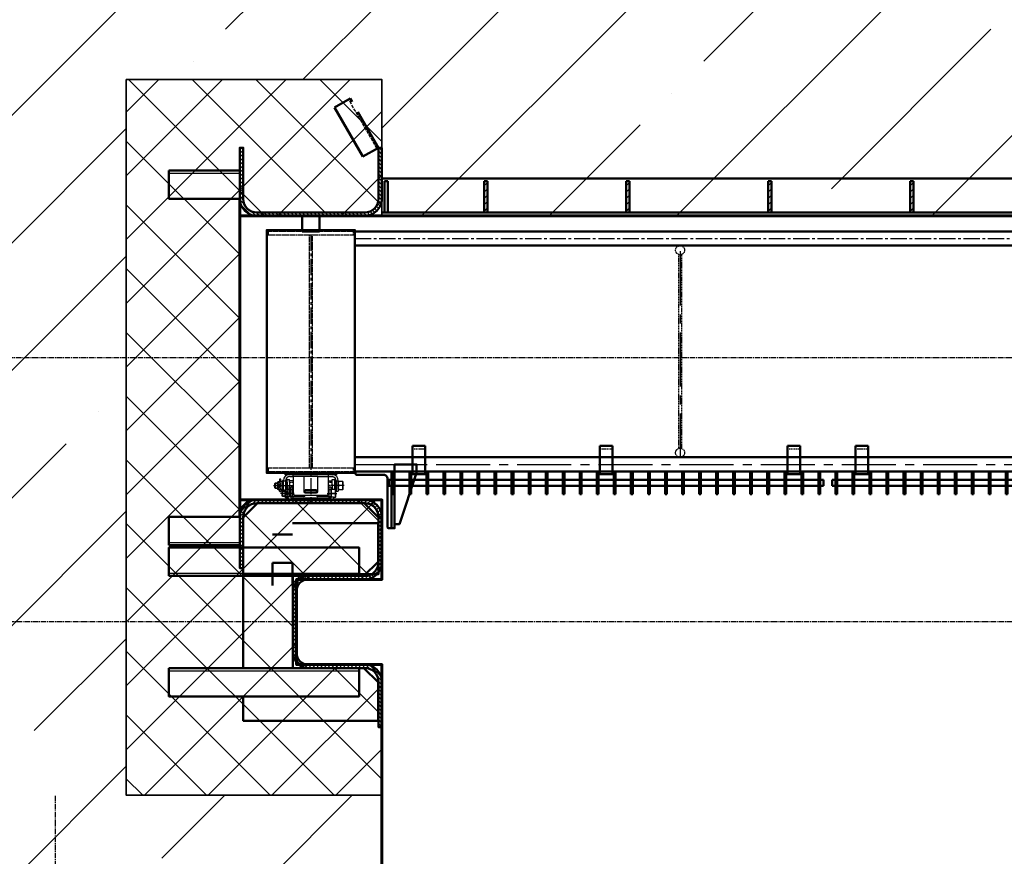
# Model space of a CAD drawing. Header units: millimetres. Extents: x -50096 to 615650, y 194565 to 243945.
# Tile 72 of 256: x 247643 to 251110, y 204538 to 207484. Entities that reach past the tile are written whole.
import ezdxf

# ---------------------------------------------------------------- set-up
doc = ezdxf.new("R2010")
doc.units = ezdxf.units.MM
for name, pattern in [('ACAD_ISO02W100', [15, 12, -3]), ('CENTER2', [28.575, 19.05, -3.175, 3.175, -3.175]), ('штриховая 04-2', [6, 4, -2])]:
    doc.linetypes.add(name, pattern=pattern)
for name, color, linetype, lineweight in [('ГТО-2_Бетон_060', 3, 'Continuous', 60), ('ГТО-2_Размеры_035', 2, 'Continuous', 35), ('ОЗиМ Линии', 7, 'Continuous', 25), ('ОЗиМ Металл', 1, 'Continuous', 50), ('ОЗиМ Металл штрих', 230, 'штриховая 04-2', 25), ('ОЗиМ Невидимый', 7, 'ACAD_ISO02W100', 25), ('ОЗиМ Размеры', 2, 'Continuous', 35), ('ОЗИМ_Штриховка', 252, 'Continuous', 18)]:
    doc.layers.add(name, color=color, linetype=linetype, lineweight=lineweight)
doc.layers.add('ГТО-2_Штриховка_018', color=7, linetype='Continuous', lineweight=18, true_color=0x6b6b6b)
doc.layers.add('ОЗиМ Оси', color=4, linetype='CENTER2')

# ---------------------------------------------------------------- blocks, each defined once
blk = doc.blocks.new('A$C09596088')
at = {"layer": 'ГТО-2_Штриховка_018'}
h = blk.add_hatch(dxfattribs=at)
h.set_pattern_fill('ANSI37', color=256, scale=50)
h.paths.add_polyline_path([(-2350, -730), (-2350, -370), (-2850, -370), (-2850, 0), (-2850, 370), (-2350, 370), (-2350, 470), (-2350, 730), (-3249.998957, 730), (-3249.998957, -730)])
h.paths.add_polyline_path([(-3249.998957, -3940), (-2350, -3940), (-2350, -3480), (-2650, -3480), (-2650, -3180), (-2350, -3180), (-2350, -2900), (-2850, -2900), (-2850, -1900), (-2350, -1900), (-2350, -1398.05927), (-2350, -1420), (-3249.998957, -1420)])
h.paths.add_polyline_path([(2850, -370), (2350, -370), (2350, -730), (3249.998957, -730), (3249.998957, 730), (2350, 730), (2350, 470), (2350, 370), (2850, 370), (2850, 0)])
h.paths.add_polyline_path([(2850, -1900), (2850, -2900), (2350, -2900), (2350, -3180), (2650, -3180), (2650, -3480), (2350, -3480), (2350, -3940), (3249.998957, -3940), (3249.998957, -1420), (2350, -1420), (2350, -1398.831811), (2350, -1900)])
at = {"layer": 'ГТО-2_Бетон_060'}
blk.add_lwpolyline([(2850, -1900), (2350, -1900), (2350, -1900), (-2350, -1900), (-2350, -1900), (-2850, -1900), (-2850, -2900), (-2350, -2900), (-2350, -3180), (-2650, -3180), (-2650, -3480), (-2350, -3480), (-2350, -4830.538949), (2343.308399, -4830), (2350, -3480), (2650, -3480), (2650, -3180), (2350, -3180), (2350, -2900), (2850, -2900)], close=True, dxfattribs=at)
at = {"layer": 'ГТО-2_Размеры_035'}
blk.add_lwpolyline([(-2350, -1900), (-2350, -1420), (-3249.998957, -1420), (-3249.998957, -3940), (-2350, -3940)], dxfattribs=at)
blk = doc.blocks.new('A$C4CA01584')
blk.add_line((58.9, 130.3), (62.4, 127.3))
at = {"layer": 'ОЗиМ Линии'}
for p, q in [((42.4, 146.1), (42.4, 130.3)), ((50.4, 146.1), (42.4, 146.1)), ((50.4, 130.3), (50.4, 146.1)), ((96.2, 123.8), (96.1, 143.1)), ((96.1, 143.1), (112.1, 143.1)), ((112.2, 123.8), (112.1, 143.1)), ((114.4, 180), (415, 180.2)), ((114.4, 164), (138.2, 164)), ((138.2, 164), (138.2, 180)), ((138.2, 164), (138.3, 44)), ((138.2, 164), (138.2, 134.4)), ((312.2, 164.1), (212.2, 164)), ((212.2, 164), (212.2, 60)), ((312.2, 60.1), (312.2, 164.1)), ((386.2, 164.1), (386.2, 180.2)), ((386.3, 44.1), (386.2, 164.1)), ((386.2, 164.1), (414.3, 164.1)), ((411.8, 108.7), (411.8, 143.7)), ((411.8, 143.7), (427.7, 143.7)), ((414.3, 164.1), (415, 164.1)), ((427.7, 143.7), (427.7, 76.1)), ((12.4, 120), (7.4, 115)), ((7.4, 85), (7.4, 115)), ((12.4, 80), (7.4, 85)), ((8.3, 115.9), (30.4, 115.9)), ((8.5, 83.9), (30.4, 83.9)), ((12.4, 120), (30.4, 120)), ((12.4, 80), (12.4, 120)), ((30.4, 80), (12.4, 80)), ((30.4, 127.3), (33.9, 130.3)), ((30.4, 73.3), (30.4, 127.3)), ((33.9, 70.3), (30.4, 73.3)), ((33.9, 130.3), (58.9, 130.3)), ((33.9, 100.3), (58.9, 100.3)), ((58.9, 70.3), (33.9, 70.3)), ((42.4, 62), (42.4, 70.1)), ((50.4, 70.3), (50.4, 62.4)), ((62.4, 73.3), (58.9, 70.3)), ((62.4, 63.2), (62.4, 137.1)), ((68.4, 137.1), (62.4, 137.1)), ((68.4, 137.1), (68.4, 137.1)), ((68.5, 64.9), (68.4, 134)), ((68.4, 134), (84.4, 134)), ((82.1, 72), (85.6, 75)), ((82.1, 18), (82.1, 72)), ((84.4, 134), (84.5, 75)), ((90.2, 120.5), (84.5, 120.5)), ((90.2, 80.5), (84.5, 80.5)), ((85.6, 75), (110.6, 75)), ((90.2, 75), (90.1, 137.5)), ((90.1, 137.5), (96.1, 137.5)), ((94.1, 90.8), (94.1, 75)), ((102.1, 90.8), (94.1, 90.8)), ((96.2, 123.8), (96.2, 91)), ((102.1, 75), (102.1, 90.8)), ((110.6, 75), (114.1, 72)), ((138.4, 134.9), (112.1, 134.9)), ((112.2, 123.8), (112.2, 108.1)), ((112.2, 107.8), (112.2, 75)), ((114.1, 82), (114.1, 20.4)), ((120.1, 82), (114.1, 82)), ((114.1, 72), (114.1, 20.4)), ((136.1, 90), (120.1, 90)), ((120.1, 90), (120.1, 13.9)), ((120.1, 74.2), (136.1, 74.2)), ((136.1, 24), (136.1, 90)), ((302.1, 70.7), (222.1, 70.7)), ((222.1, 56.6), (222.1, 70.6)), ((302.1, 55.4), (302.1, 70.7)), ((386.4, 134.9), (411.7, 135)), ((404.1, 90.1), (388.1, 90.1)), ((388.1, 90.1), (388.1, 24.1)), ((388.1, 73.8), (404.1, 73.8)), ((404.1, 20.5), (404.1, 90.1)), ((404.1, 72.9), (407.6, 75.9)), ((404.1, 13.9), (404.1, 72.9)), ((407.6, 75.9), (432.6, 75.9)), ((411.8, 108.7), (411.8, 76.1)), ((427.6, 137.5), (434.1, 137.5)), ((432.6, 75.9), (436.1, 72.9)), ((433.9, 81.2), (439.6, 81.2)), ((434.1, 137.5), (434.1, 101.1)), ((434.1, 121.2), (439.4, 121.2)), ((434.1, 101.1), (434.1, 74.6)), ((436.1, 72.9), (436.1, 18.9)), ((439.4, 134.7), (439.4, 60.8)), ((439.7, 134.3), (455.4, 134.3)), ((455.4, 134.8), (455.4, 60.8)), ((455.4, 128.1), (458.9, 131.1)), ((455.4, 74.1), (455.4, 128.1)), ((458.9, 71.1), (455.4, 74.1)), ((458.9, 131.1), (484, 131.1)), ((484, 101.1), (458.9, 101.1)), ((484, 71.1), (458.9, 71.1)), ((484, 131.1), (487.4, 128.1)), ((487.4, 74.1), (484, 71.1)), ((487.4, 128.1), (487.4, 74.1)), ((64.1, 64.9), (59.1, 59.9)), ((59.1, 29.9), (59.1, 59.9)), ((64.1, 24.9), (59.1, 29.9)), ((60, 60.8), (82.1, 60.8)), ((60.2, 28.8), (82.1, 28.8)), ((64.1, 64.9), (82.1, 64.9)), ((64.1, 24.9), (64.1, 64.9)), ((82.1, 24.9), (64.1, 24.9)), ((85.6, 15), (82.1, 18)), ((102.1, 15), (85.6, 15)), ((94.1, 6.6), (94.1, 14.8)), ((102.1, 0), (102.1, 18.4)), ((102.1, 15), (102.1, 7)), ((102.1, 7.5), (422.1, 7.6)), ((422.1, 0.1), (102.1, 0)), ((120.1, 20.4), (102.2, 20.4)), ((136.1, 24), (120.1, 24)), ((120.1, 13.9), (404.1, 13.9)), ((212.1, 24), (136.1, 24)), ((148.3, 34), (376.3, 34.1)), ((222.1, 56.6), (222.1, 50)), ((302.1, 64.3), (222.2, 64.2)), ((222.2, 55.4), (302.1, 55.4)), ((222.2, 50), (302.2, 50)), ((302.1, 50), (302.1, 55.4)), ((388.1, 24.1), (312.1, 24)), ((388.1, 24.1), (404.1, 24.1)), ((404.1, 20.5), (422.1, 20.5)), ((432.6, 45.9), (407.6, 45.9)), ((422.1, 20.5), (422.1, 0.1)), ((432.6, 15.9), (422.1, 15.9)), ((436.1, 18.9), (432.6, 15.9)), ((439.7, 60.8), (455.4, 60.8))]:
    blk.add_line(p, q, dxfattribs=at)
for centre, radius, start, end in [((114.4, 134), 46, 90.01384, 180.01384), ((114.4, 134), 30, 90.01384, 180.01384), ((409.4, 134.6), 30, 0.21337, 79.60443), ((409.4, 134.6), 46, 0.21337, 82.98353), ((64.6, 115.3), 34.2, 154.00602, 206.02166), ((64.6, 85.3), 34.2, 154.00602, 206.02166), ((28.2, 115.3), 34.2, 334.00602, 26.02166), ((28.2, 85.3), 34.2, 334.00602, 26.02166), ((116.3, 60), 34.2, 154.00602, 206.02166), ((79.9, 60), 34.2, 334.00602, 26.02166), ((438.3, 60.9), 34.2, 154.00602, 206.02166), ((401.9, 60.9), 34.2, 334.00602, 26.02166), ((489.6, 116.1), 34.2, 154.00602, 206.02166), ((489.6, 86.1), 34.2, 154.00602, 206.02166), ((453.2, 116.1), 34.2, 334.00602, 26.02166), ((453.2, 86.1), 34.2, 334.00602, 26.02166), ((46.4, 62.1), 4.01, 181.9023, 4.23628), ((116.3, 30), 34.2, 154.00602, 206.02166), ((98.1, 6.7), 4.01, 181.9023, 4.23628), ((79.9, 30), 34.2, 343.77782, 26.02166), ((148.3, 44), 10, 180.01384, 270.01384), ((212.1, 34), 10, 270.01384, 0.01384), ((222.2, 60), 10, 180.01383, 270.01383), ((312.1, 34), 10, 180.01384, 270.01384), ((302.2, 60), 10, 270.01384, 0.01384), ((376.3, 44.1), 10, 270.01384, 0.01384), ((438.3, 30.9), 34.2, 154.00602, 197.73668), ((401.9, 30.9), 34.2, 334.00602, 26.02166)]:
    blk.add_arc(centre, radius, start, end, dxfattribs=at)
at = {"layer": 'ОЗиМ Металл'}
for p, q in [((85.6, 45), (110.6, 45)), ((102.1, 18.4), (102.1, 20.4)), ((102.2, 20.4), (102.1, 20.4)), ((102.1, 20.4), (102.1, 20.4)), ((302.1, 34), (302.1, 34)), ((439.4, 60.8), (440.2, 60.8))]:
    blk.add_line(p, q, dxfattribs=at)
at = {"layer": 'ОЗиМ Металл штрих', "ltscale": 0.8}
for p, q in [((212.2, 164), (138.2, 164)), ((312.2, 164.1), (386.2, 164.1))]:
    blk.add_line(p, q, dxfattribs=at)
at = {"layer": 'ОЗиМ Металл штрих', "ltscale": 0.5}
for p, q in [((42.4, 70.1), (42.4, 130.3)), ((50.4, 70.3), (50.4, 130.3)), ((94.1, 14.8), (94.1, 75)), ((102.1, 15), (102.1, 75)), ((112.3, 124.4), (138.2, 124.4)), ((386.4, 124.5), (411.8, 124.6)), ((136.1, 24), (136.1, 13.9)), ((388.1, 24.1), (388.1, 13.9))]:
    blk.add_line(p, q, dxfattribs=at)
at = {"layer": 'ОЗиМ Оси', "ltscale": 0.5}
for p, q in [((0, 100.3), (141.4, 100.4)), ((496, 101.2), (384, 101.1)), ((144.6, 45.2), (49.3, 45.2)), ((377.4, 45.9), (445.2, 45.9))]:
    blk.add_line(p, q, dxfattribs=at)
blk = doc.blocks.new('ОЗиМ_Реш.план')
at = {"layer": 'ОЗиМ Металл'}
for p, q in [((17, 83.5), (17, 3.5)), ((17, 83.5), (23, 83.5)), ((23, 3.5), (23, 83.5)), ((77, 83.5), (77, 3.5)), ((77, 83.5), (83, 83.5)), ((83, 3.5), (83, 83.5)), ((137, 83.5), (137, 3.5)), ((137, 83.5), (143, 83.5)), ((143, 3.5), (143, 83.5)), ((197, 83.5), (197, 3.5)), ((197, 83.5), (203, 83.5)), ((203, 3.5), (203, 83.5)), ((257, 83.5), (257, 3.5)), ((257, 83.5), (263, 83.5)), ((263, 3.5), (263, 83.5)), ((317, 83.5), (317, 3.5)), ((317, 83.5), (323, 83.5)), ((323, 3.5), (323, 83.5)), ((377, 83.5), (377, 3.5)), ((377, 83.5), (383, 83.5)), ((383, 3.5), (383, 83.5)), ((437, 83.5), (437, 3.5)), ((437, 83.5), (443, 83.5)), ((443, 3.5), (443, 83.5)), ((497, 83.5), (497, 3.5)), ((497, 83.5), (503, 83.5)), ((503, 3.5), (503, 83.5)), ((557, 83.5), (557, 3.5)), ((557, 83.5), (563, 83.5)), ((563, 3.5), (563, 83.5)), ((617, 83.5), (617, 3.5)), ((617, 83.5), (623, 83.5)), ((623, 3.5), (623, 83.5)), ((677, 83.5), (677, 3.5)), ((677, 83.5), (683, 83.5)), ((683, 3.5), (683, 83.5)), ((737, 83.5), (737, 3.5)), ((737, 83.5), (743, 83.5)), ((743, 3.5), (743, 83.5)), ((797, 83.5), (797, 3.5)), ((797, 83.5), (803, 83.5)), ((803, 3.5), (803, 83.5)), ((857, 83.5), (857, 3.5)), ((857, 83.5), (863, 83.5)), ((863, 3.5), (863, 83.5)), ((917, 83.5), (917, 3.5)), ((917, 83.5), (923, 83.5)), ((923, 3.5), (923, 83.5)), ((977, 83.5), (977, 3.5)), ((977, 83.5), (983, 83.5)), ((983, 3.5), (983, 83.5)), ((1037, 83.5), (1037, 3.5)), ((1037, 83.5), (1043, 83.5)), ((1043, 3.5), (1043, 83.5)), ((1097, 83.5), (1097, 3.5)), ((1097, 83.5), (1103, 83.5)), ((1103, 3.5), (1103, 83.5)), ((1157, 83.5), (1157, 3.5)), ((1157, 83.5), (1163, 83.5)), ((1163, 3.5), (1163, 83.5)), ((1217, 83.5), (1217, 3.5)), ((1217, 83.5), (1223, 83.5)), ((1223, 3.5), (1223, 83.5)), ((1277, 83.5), (1277, 3.5)), ((1277, 83.5), (1283, 83.5)), ((1283, 3.5), (1283, 83.5)), ((1337, 83.5), (1337, 3.5)), ((1337, 83.5), (1343, 83.5)), ((1343, 3.5), (1343, 83.5)), ((1397, 83.5), (1397, 3.5)), ((1397, 83.5), (1403, 83.5)), ((1403, 3.5), (1403, 83.5)), ((1457, 83.5), (1457, 3.5)), ((1457, 83.5), (1463, 83.5)), ((1463, 3.5), (1463, 83.5)), ((1517, 83.5), (1517, 3.5)), ((1517, 83.5), (1523, 83.5)), ((1523, 3.5), (1523, 83.5)), ((5, 53.5), (17, 53.5)), ((5, 53.5), (5, 33.5)), ((23, 53.5), (77, 53.5)), ((83, 53.5), (137, 53.5)), ((143, 53.5), (197, 53.5)), ((203, 53.5), (257, 53.5)), ((263, 53.5), (317, 53.5)), ((323, 53.5), (377, 53.5)), ((383, 53.5), (437, 53.5)), ((443, 53.5), (497, 53.5)), ((503, 53.5), (557, 53.5)), ((563, 53.5), (617, 53.5)), ((623, 53.5), (677, 53.5)), ((683, 53.5), (737, 53.5)), ((743, 53.5), (797, 53.5)), ((803, 53.5), (857, 53.5)), ((863, 53.5), (917, 53.5)), ((923, 53.5), (977, 53.5)), ((983, 53.5), (1037, 53.5)), ((1043, 53.5), (1097, 53.5)), ((1103, 53.5), (1157, 53.5)), ((1163, 53.5), (1217, 53.5)), ((1223, 53.5), (1277, 53.5)), ((1283, 53.5), (1337, 53.5)), ((1343, 53.5), (1397, 53.5)), ((1403, 53.5), (1457, 53.5)), ((1463, 53.5), (1517, 53.5)), ((1535, 53.5), (1523, 53.5)), ((1535, 53.5), (1535, 33.5)), ((5, 33.5), (17, 33.5)), ((17, 3.5), (23, 3.5)), ((23, 33.5), (77, 33.5)), ((77, 3.5), (83, 3.5)), ((83, 33.5), (137, 33.5)), ((137, 3.5), (143, 3.5)), ((143, 33.5), (197, 33.5)), ((197, 3.5), (203, 3.5)), ((203, 33.5), (257, 33.5)), ((257, 3.5), (263, 3.5)), ((263, 33.5), (317, 33.5)), ((317, 3.5), (323, 3.5)), ((323, 33.5), (377, 33.5)), ((377, 3.5), (383, 3.5)), ((383, 33.5), (437, 33.5)), ((437, 3.5), (443, 3.5)), ((443, 33.5), (497, 33.5)), ((497, 3.5), (503, 3.5)), ((503, 33.5), (557, 33.5)), ((557, 3.5), (563, 3.5)), ((563, 33.5), (617, 33.5)), ((617, 3.5), (623, 3.5)), ((623, 33.5), (677, 33.5)), ((677, 3.5), (683, 3.5)), ((683, 33.5), (737, 33.5)), ((737, 3.5), (743, 3.5)), ((743, 33.5), (797, 33.5)), ((797, 3.5), (803, 3.5)), ((803, 33.5), (857, 33.5)), ((857, 3.5), (863, 3.5)), ((863, 33.5), (917, 33.5)), ((917, 3.5), (923, 3.5)), ((923, 33.5), (977, 33.5)), ((977, 3.5), (983, 3.5)), ((983, 33.5), (1037, 33.5)), ((1037, 3.5), (1043, 3.5)), ((1043, 33.5), (1097, 33.5)), ((1097, 3.5), (1103, 3.5)), ((1103, 33.5), (1157, 33.5)), ((1157, 3.5), (1163, 3.5)), ((1163, 33.5), (1217, 33.5)), ((1217, 3.5), (1223, 3.5)), ((1223, 33.5), (1277, 33.5)), ((1277, 3.5), (1283, 3.5)), ((1283, 33.5), (1337, 33.5)), ((1337, 3.5), (1343, 3.5)), ((1343, 33.5), (1397, 33.5)), ((1397, 3.5), (1403, 3.5)), ((1403, 33.5), (1457, 33.5)), ((1457, 3.5), (1463, 3.5)), ((1463, 33.5), (1517, 33.5)), ((1517, 3.5), (1523, 3.5)), ((1535, 33.5), (1523, 33.5))]:
    blk.add_line(p, q, dxfattribs=at)
at = {"layer": 'ОЗиМ Оси'}
for p, q in [((20, 0), (20, 86.7)), ((80, 0), (80, 86.7)), ((140, 0), (140, 86.7)), ((200, 0), (200, 86.7)), ((260, 0), (260, 86.7)), ((320, 0), (320, 86.7)), ((380, 0), (380, 86.7)), ((440, 0), (440, 86.7)), ((500, 0), (500, 86.7)), ((560, 0), (560, 86.7)), ((620, 0), (620, 86.7)), ((680, 0), (680, 86.7)), ((740, 0), (740, 86.7)), ((800, 0), (800, 86.7)), ((860, 0), (860, 86.7)), ((920, 0), (920, 86.7)), ((980, 0), (980, 86.7)), ((1040, 0), (1040, 86.7)), ((1100, 0), (1100, 86.7)), ((1160, 0), (1160, 86.7)), ((1220, 0), (1220, 86.7)), ((1280, 0), (1280, 86.7)), ((1340, 0), (1340, 86.7)), ((1400, 0), (1400, 86.7)), ((1460, 0), (1460, 86.7)), ((1520, 0), (1520, 86.7))]:
    blk.add_line(p, q, dxfattribs=at)
blk = doc.blocks.new('Блок крепления панели ст')
at = {"layer": 'ОЗиМ Металл'}
for p, q in [((-16742.7, -79.6), (-16742.7, -179.6)), ((-16697.7, -79.6), (-16742.7, -79.6)), ((-16697.7, -79.6), (-16697.7, -179.6)), ((-16697.7, -179.6), (-16742.7, -179.6))]:
    blk.add_line(p, q, dxfattribs=at)
at = {"layer": 'ОЗиМ Металл штрих'}
blk.add_line((-16697.7, -89.6), (-16742.7, -89.6), dxfattribs=at)
blk = doc.blocks.new('A$C248B62E5')
at = {"layer": 'ОЗиМ Металл'}
blk.add_line((-5166.5, -400), (-5166.5, -600), dxfattribs=at)
blk.add_lwpolyline([(-5425, 500, -0.414214), (-5420, 495), (-5420, 445.1), (-5480, 445.1), (-5480, 495, -0.414214), (-5475, 500)], format="xyb", close=True, dxfattribs=at)
blk.add_lwpolyline([(-5295, -405), (-5605, -405), (-5605, 450.1), (-5295, 450.1)], close=True, dxfattribs=at)
for points in [[(-405, 445.1), (-5295, 445.1)], [(-405, 395.1), (-5295, 395.1)], [(-5295, -350), (-405, -350)], [(-5155.3, -585), (-5138, -585), (-5078, -405), (-5078, -375), (-5155.3, -375), (-5155.3, -400), (-5155.3, -400)], [(-5360.2, -405), (-5360.2, -410), (-5540.2, -410), (-5540.2, -405)], [(-405, -400), (-5295, -400)]]:
    blk.add_lwpolyline(points, dxfattribs=at)
blk.add_lwpolyline([(-5155.3, -400), (-5155.3, -600), (-5168, -600), (-5175.3, -600, -0.414214), (-5180, -595.3), (-5180, -426, 0.414214), (-5194, -412), (-5288.3, -412, -0.414214), (-5293, -407.3), (-5293, -400)], format="xyb", dxfattribs=at)
at = {"layer": 'ОЗиМ Металл штрих', "ltscale": 0.7}
for p, q in [((-5149, 445.1), (-5078, 445.1)), ((-5168, -400), (-5168, -600))]:
    blk.add_line(p, q, dxfattribs=at)
for points in [[(-5300, 445.1), (-5600, 445.1), (-5600, 433.1), (-5300, 433.1)], [(-5445, -388), (-5455, -388), (-5455, 433.1), (-5445, 433.1)], [(-5300, -388), (-5600, -388), (-5600, -400), (-5300, -400)]]:
    blk.add_lwpolyline(points, close=True, dxfattribs=at)
at = {"layer": 'ОЗиМ Металл штрих'}
blk.add_lwpolyline([(-4155, 363.1), (-4145, 363.1), (-4145, -318), (-4155, -318)], close=True, dxfattribs=at)
for centre in [(-4150, 379.1), (-4150, -334)]:
    blk.add_circle(centre, 16, dxfattribs=at)
at = {"layer": 'ОЗиМ Оси', "ltscale": 3}
for p, q in [((-5450, 434), (-5450, -500)), ((-5295, 420.1), (-405, 420.1))]:
    blk.add_line(p, q, dxfattribs=at)
at = {"layer": 'ОЗиМ Оси', "ltscale": 10}
for p, q in [((-4150, 375.1), (-4150, -350)), ((-5295, -375), (-405, -375))]:
    blk.add_line(p, q, dxfattribs=at)
at = {"xscale": 0.5, "yscale": 0.5, "zscale": 0.5, "rotation": 359.9723218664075}
blk.add_blockref('A$C4CA01584', (-5581, -500), dxfattribs=at)
at = {"layer": 'ОЗиМ Линии', "xscale": -1}
for p in [(-21790.2, -230.4), (-21130.2, -230.4), (-20470.2, -230.4), (-20230.2, -230.4)]:
    blk.add_blockref('Блок крепления панели ст', p, dxfattribs=at)
at = {"layer": 'ОЗиМ Размеры', "xscale": -1}
blk.add_blockref('ОЗиМ_Реш.план', (-3640, -483.5), dxfattribs=at)
at = {"layer": 'ОЗиМ Размеры'}
blk.add_blockref('ОЗиМ_Реш.план', (-3620, -483.5), dxfattribs=at)

msp = doc.modelspace()

# ---------------------------------------------------------------- hatches: boundary and pattern name
at = {"layer": 'ГТО-2_Штриховка_018'}
h = msp.add_hatch(dxfattribs=at)
h.set_pattern_fill('ANSI35', color=256, scale=100)
h.set_pattern_definition([(45, (-98382.44, -494469.8), (-449.0128, 449.0128), []), (45, (-97933.4, -494469.8), (-449.0128, 449.0128), [793.75, -158.75, 0, -158.75])])
h.paths.add_polyline_path([(223218.4, 212462.9), (223568.4, 212462.9), (223568.4, 212712.9), (223018.4, 212712.9), (223018.4, 214212.9), (223268.4, 214212.9), (223268.4, 214462.9), (223018.4, 214462.9), (223018.4, 220362.9), (225218.4, 220362.9), (225218.4, 214462.9), (224268.4, 214462.9), (224268.4, 214212.9), (225218.4, 214212.9), (225218.4, 214112.9), (225418.4, 214112.9), (225418.4, 220612.9), (223018.4, 220612.9), (223018.4, 221662.7), (221518.4, 221662.7), (221518.4, 203362.9), (251268.4, 203362.9), (251267, 203862.9), (248930.3, 203862.9), (248918.4, 204752.9), (248018.5, 204752.9), (248018.5, 207272.9), (248918.4, 207272.9), (248918.4, 206792.9), (251268.4, 206792.9), (251268.4, 207932.9), (248018.5, 207932.9), (248018.5, 209422.9), (248918.4, 209422.9), (248918.4, 209162.9), (251268.4, 209162.9), (251268.4, 210562.9), (225018.4, 210562.9), (225018.4, 212462.9), (225418.4, 212462.9), (225418.4, 213112.9), (225218.4, 213112.9), (225218.4, 212720.7), (224418.4, 212712.9), (224418.4, 212462.9), (224768.4, 212462.9), (224768.4, 210762.9), (223218.4, 210762.9)])
h.paths.add_polyline_path([(223018.4, 209562.9), (226468.4, 209562.9), (226468.4, 205162.9), (223018.4, 205162.9)], flags=16)
h.paths.add_polyline_path([(221898.4, 213592.9), (221898.4, 214092.9), (222698.4, 214092.9), (222698.4, 213592.9)], flags=16)
h.paths.add_polyline_path([(227018.5, 209422.9), (227918.4, 209422.9), (227918.4, 209162.9), (232618.4, 209162.9), (232618.4, 209422.9), (233518.4, 209422.9), (233518.4, 207925.4), (227018.5, 207940.4)], flags=16)
h.paths.add_polyline_path([(222003.4, 216597.9), (222003.4, 217102.9), (222648.4, 217102.9), (222648.4, 216597.9)], flags=16)
h.paths.add_polyline_path([(227018.5, 207272.9), (227918.4, 207272.9), (227918.4, 206792.9), (232618.4, 206792.9), (232618.4, 207272.9), (233518.4, 207272.9), (233518.4, 204752.9), (232618.4, 204752.9), (232618.4, 203862.9), (227930.3, 203862.9), (227918.4, 204752.9), (227018.5, 204752.9)], flags=16)
h.paths.add_polyline_path([(234018.5, 209422.9), (234918.4, 209422.9), (234918.4, 209162.9), (239618.4, 209162.9), (239618.4, 209422.9), (240518.4, 209422.9), (240518.4, 207932.9), (234018.5, 207932.9)], flags=16)
h.paths.add_polyline_path([(234018.5, 207272.9), (234918.4, 207272.9), (234918.4, 206792.9), (239618.4, 206792.9), (239618.4, 207272.9), (240518.4, 207272.9), (240518.4, 204752.9), (239618.4, 204752.9), (239611.8, 203862.9), (234917, 203862.9), (234918.4, 204752.9), (234018.5, 204752.9)], flags=16)
h.paths.add_polyline_path([(241018.5, 209422.9), (241918.4, 209422.9), (241918.4, 209162.9), (246618.4, 209162.9), (246618.4, 209422.9), (247518.4, 209422.9), (247518.4, 207932.9), (241018.5, 207962.9)], flags=16)
h.paths.add_polyline_path([(241018.5, 207272.9), (241918.4, 207272.9), (241918.4, 206792.9), (246618.4, 206792.9), (246618.4, 207272.9), (247518.4, 207272.9), (247518.4, 204752.9), (246618.4, 204752.9), (246611.8, 203862.9), (241917, 203862.9), (241918.4, 204752.9), (241018.5, 204752.9)], flags=16)
at = {"layer": 'ОЗиМ Размеры'}
h = msp.add_hatch(dxfattribs=at)
h.set_pattern_fill('ANSI31', color=256, scale=5)
h.set_pattern_definition([(45, (241327.992, 205413.9), (-11.22532, 11.22532), [])])
h.paths.add_polyline_path([(249290.4, 206914.9), (249278.4, 206914.9), (249278.4, 206804.9), (249290.4, 206804.9)])
h = msp.add_hatch(dxfattribs=at)
h.set_pattern_fill('ANSI31', color=256, scale=5)
h.set_pattern_definition([(45, (241827.992, 205413.9), (-11.22532, 11.22532), [])])
h.paths.add_polyline_path([(249790.4, 206914.9), (249778.4, 206914.9), (249778.4, 206804.9), (249790.4, 206804.9)])
h = msp.add_hatch(dxfattribs=at)
h.set_pattern_fill('ANSI31', color=256, scale=5)
h.set_pattern_definition([(45, (242327.992, 205413.9), (-11.22532, 11.22532), [])])
h.paths.add_polyline_path([(250290.4, 206914.9), (250278.4, 206914.9), (250278.4, 206804.9), (250290.4, 206804.9)])
h = msp.add_hatch(dxfattribs=at)
h.set_pattern_fill('ANSI31', color=256, scale=5)
h.set_pattern_definition([(45, (242827.992, 205413.9), (-11.22532, 11.22532), [])])
h.paths.add_polyline_path([(250790.4, 206914.9), (250778.4, 206914.9), (250778.4, 206804.9), (250790.4, 206804.9)])
at = {"layer": 'ОЗИМ_Штриховка'}
h = msp.add_hatch(dxfattribs=at)
h.set_pattern_fill('ANSI31', color=256, scale=3, angle=90)
h.set_pattern_definition([(135, (229871.155, 176108.449), (-6.735192, -6.735192), [])])
edge = h.paths.add_edge_path()
edge.add_line((248918.4, 207032.9), (248918.4, 206852.9))
edge.add_arc((248858.4, 206852.9), 60, -90, 0, ccw=False)
edge.add_line((248858.4, 206792.9), (248478.4, 206792.9))
edge.add_arc((248478.4, 206852.9), 60, 180, 270, ccw=False)
edge.add_line((248418.4, 206852.9), (248418.4, 207032.9))
edge.add_line((248418.4, 207032.9), (248430.4, 207032.9))
edge.add_line((248430.4, 207032.9), (248430.4, 206852.9))
edge.add_arc((248478.4, 206852.9), 48, 180, 270)
edge.add_line((248478.4, 206804.9), (248858.4, 206804.9))
edge.add_arc((248858.4, 206852.9), 48, 270, 360)
edge.add_line((248906.4, 206852.9), (248906.4, 207032.9))
edge.add_line((248906.4, 207032.9), (248918.4, 207032.9))
h = msp.add_hatch(dxfattribs=at)
h.set_pattern_fill('ANSI31', color=256, scale=3, angle=180)
h.set_pattern_definition([(225, (230161.615, 176108.449), (6.735192, -6.735192), [])])
edge = h.paths.add_edge_path()
edge.add_line((248918.4, 205552.9), (248918.4, 205732.9))
edge.add_arc((248858.4, 205732.9), 60, 0, 90)
edge.add_line((248858.4, 205792.9), (248478.4, 205792.9))
edge.add_arc((248478.4, 205732.9), 60, 90, 180)
edge.add_line((248418.4, 205732.9), (248418.4, 205552.9))
edge.add_line((248418.4, 205552.9), (248430.4, 205552.9))
edge.add_line((248430.4, 205552.9), (248430.4, 205732.9))
edge.add_arc((248478.4, 205732.9), 48, 90, 180, ccw=False)
edge.add_line((248478.4, 205780.9), (248858.4, 205780.9))
edge.add_arc((248858.4, 205732.9), 48, 0, 90, ccw=False)
edge.add_line((248906.4, 205732.9), (248906.4, 205552.9))
edge.add_line((248906.4, 205552.9), (248918.4, 205552.9))
h = msp.add_hatch(dxfattribs=at)
h.set_pattern_fill('ANSI31', color=256, scale=3, angle=90)
h.set_pattern_definition([(135, (229871.155, 176288.449), (-6.735192, -6.735192), [])])
edge = h.paths.add_edge_path()
edge.add_arc((248658.4, 205252.9), 40, 180, 270)
edge.add_line((248658.4, 205212.9), (248858.4, 205212.9))
edge.add_arc((248858.4, 205152.9), 60, 0, 90, ccw=False)
edge.add_line((248918.4, 205152.9), (248918.4, 204992.9))
edge.add_line((248918.4, 204992.9), (248906.4, 204992.9))
edge.add_line((248906.4, 204992.9), (248906.4, 205152.9))
edge.add_arc((248858.4, 205152.9), 48, 0, 90)
edge.add_line((248858.4, 205200.9), (248658.4, 205200.9))
edge.add_arc((248658.4, 205252.9), 52, 180, 270, ccw=False)
edge.add_line((248606.4, 205252.9), (248606.4, 205472.9))
edge.add_arc((248658.4, 205472.9), 52, 90, 180, ccw=False)
edge.add_line((248658.4, 205524.9), (248858.4, 205524.9))
edge.add_arc((248858.4, 205572.9), 48, 270, 360)
edge.add_line((248906.4, 205572.9), (248906.4, 205732.9))
edge.add_line((248906.4, 205732.9), (248918.4, 205732.9))
edge.add_line((248918.4, 205732.9), (248918.4, 205572.9))
edge.add_arc((248858.4, 205572.9), 60, -90, 0, ccw=False)
edge.add_line((248858.4, 205512.9), (248658.4, 205512.9))
edge.add_arc((248658.4, 205472.9), 40, 90, 180)
edge.add_line((248618.4, 205472.9), (248618.4, 205252.9))

# ---------------------------------------------------------------- linework, layer by layer
at = {"layer": 'ГТО-2_Бетон_060'}
msp.add_line((248918.4, 205212.9), (248918.4, 204562.9), dxfattribs=at)
msp.add_lwpolyline([(248418.4, 205732.9), (248418.4, 206852.9)], dxfattribs=at)
at = {"layer": 'ОЗиМ Линии'}
for p, q in [((248018.5, 207272.9), (248018.5, 204752.9)), ((248918.4, 207272.9), (248018.5, 207272.9)), ((248918.4, 204752.9), (248018.5, 204752.9))]:
    msp.add_line(p, q, dxfattribs=at)
at = {"layer": 'ОЗиМ Металл'}
for p, q in [((248806.4, 207206.1), (248751.9, 207174.6)), ((248813.4, 207194), (248806.4, 207206.1)), ((248851.9, 207001.4), (248751.9, 207174.6)), ((248906.4, 207032.9), (248833.4, 207159.3)), ((248906.4, 207032.9), (248851.9, 207001.4)), ((248918.4, 206924.9), (253618.4, 206924.9)), ((248927.4, 206914.9), (248927.4, 206804.9)), ((248927.4, 206914.9), (248939.4, 206914.9)), ((248939.4, 206914.9), (248939.4, 206804.9)), ((249278.4, 206914.9), (249278.4, 206804.9)), ((249278.4, 206914.9), (249290.4, 206914.9)), ((249290.4, 206914.9), (249290.4, 206804.9)), ((249778.4, 206914.9), (249778.4, 206804.9)), ((249778.4, 206914.9), (249790.4, 206914.9)), ((249790.4, 206914.9), (249790.4, 206804.9)), ((250278.4, 206914.9), (250278.4, 206804.9)), ((250278.4, 206914.9), (250290.4, 206914.9)), ((250290.4, 206914.9), (250290.4, 206804.9)), ((250778.4, 206914.9), (250778.4, 206804.9)), ((250778.4, 206914.9), (250790.4, 206914.9)), ((250790.4, 206914.9), (250790.4, 206804.9)), ((248918.4, 206804.9), (253618.4, 206804.9)), ((248918.4, 206792.9), (253618.4, 206792.9)), ((248533.4, 205670.9), (248603.4, 205670.9)), ((248533.4, 205570.9), (248603.4, 205570.9)), ((248533.4, 205570.9), (248533.4, 205490.9)), ((248603.4, 205570.9), (248603.4, 205490.9))]:
    msp.add_line(p, q, dxfattribs=at)
for points in [[(248918.4, 207032.9), (248918.4, 206852.9, -0.414214), (248858.4, 206792.9), (248478.4, 206792.9, -0.414214), (248418.4, 206852.9), (248418.4, 207032.9), (248430.4, 207032.9), (248430.4, 206852.9, 0.414214), (248478.4, 206804.9), (248858.4, 206804.9, 0.414214), (248906.4, 206852.9), (248906.4, 207032.9)], [(248918.4, 205552.9), (248918.4, 205732.9, 0.414214), (248858.4, 205792.9), (248478.4, 205792.9, 0.414214), (248418.4, 205732.9), (248418.4, 205552.9), (248430.4, 205552.9), (248430.4, 205732.9, -0.414214), (248478.4, 205780.9), (248858.4, 205780.9, -0.414214), (248906.4, 205732.9), (248906.4, 205552.9)], [(248618.4, 205252.9, 0.414214), (248658.4, 205212.9), (248858.4, 205212.9, -0.414214), (248918.4, 205152.9), (248918.4, 204992.9), (248906.4, 204992.9), (248906.4, 205152.9, 0.414214), (248858.4, 205200.9), (248658.4, 205200.9, -0.414214), (248606.4, 205252.9), (248606.4, 205472.9, -0.414214), (248658.4, 205524.9), (248858.4, 205524.9, 0.414214), (248906.4, 205572.9), (248906.4, 205732.9), (248918.4, 205732.9), (248918.4, 205572.9, -0.414214), (248858.4, 205512.9), (248658.4, 205512.9, 0.414214), (248618.4, 205472.9)]]:
    msp.add_lwpolyline(points, format="xyb", close=True, dxfattribs=at)
for points in [[(248168.5, 206952.9), (248418.4, 206952.9), (248418.4, 206852.9), (248168.5, 206852.9)], [(248168.5, 205632.9), (248418.4, 205632.9), (248418.4, 205732.9), (248168.5, 205732.9)], [(248168.5, 205524.9), (248838.4, 205524.9), (248838.4, 205624.9), (248168.5, 205624.9)], [(248168.5, 205200.9), (248838.4, 205200.9), (248838.4, 205100.9), (248168.5, 205100.9)]]:
    msp.add_lwpolyline(points, close=True, dxfattribs=at)
for points in [[(248603.4, 205530.9), (248906.4, 205530.9), (248906.4, 205730.9), (248856.4, 205780.9), (248480.4, 205780.9), (248430.4, 205730.9), (248430.4, 205530.9), (248533.4, 205530.9)], [(248603.4, 205710.4), (248905.4, 205710.4), (248905.4, 205575.2), (248855.4, 205525.2), (248605.4, 205525.2), (248605.4, 205200.5), (248855.4, 205200.5), (248905.4, 205150.5), (248905.4, 205015.4), (248430.4, 205015.4), (248430.4, 205100.9)], [(248430.4, 205444.9), (248430.4, 205530.4), (248533.4, 205530.4)], [(248430.4, 205200.9), (248430.4, 205524.9)]]:
    msp.add_lwpolyline(points, dxfattribs=at)
at = {"layer": 'ОЗиМ Металл штрих', "ltscale": 0.4}
msp.add_line((248603.4, 205530.9), (248533.4, 205530.9), dxfattribs=at)
at = {"layer": 'ОЗиМ Невидимый'}
msp.add_line((248901.3, 207029.9), (248801.3, 207203.1), dxfattribs=at)
at = {"layer": 'ОЗиМ Невидимый', "ltscale": 0.2}
for p, q in [((248168.5, 206942.9), (248418.4, 206942.9)), ((248168.5, 205642.9), (248418.4, 205642.9)), ((248168.5, 205534.9), (248838.4, 205534.9)), ((248168.5, 205190.9), (248838.4, 205190.9))]:
    msp.add_line(p, q, dxfattribs=at)
at = {"layer": 'ОЗиМ Оси'}
for p, q in [((279167.9, 206292.9), (220916.7, 206292.9)), ((279197.7, 205362.9), (220872.5, 205362.9)), ((247768.4, 204750.4), (247768.4, 195781.4))]:
    msp.add_line(p, q, dxfattribs=at)
at = {"layer": 'ОЗиМ Размеры'}
for p, q in [((248918.4, 207032.9), (248918.4, 207272.9)), ((248858.4, 206792.9), (253678.4, 206792.9))]:
    msp.add_line(p, q, dxfattribs=at)

# ---------------------------------------------------------------- block references
at = {"color": 5}
msp.add_blockref('A$C248B62E5', (254118.4, 206292.9), dxfattribs=at)
at = {"layer": 'ГТО-2_Размеры_035'}
msp.add_blockref('A$C09596088', (251268.4, 208692.9), dxfattribs=at)

doc.saveas('drawing.dxf')
